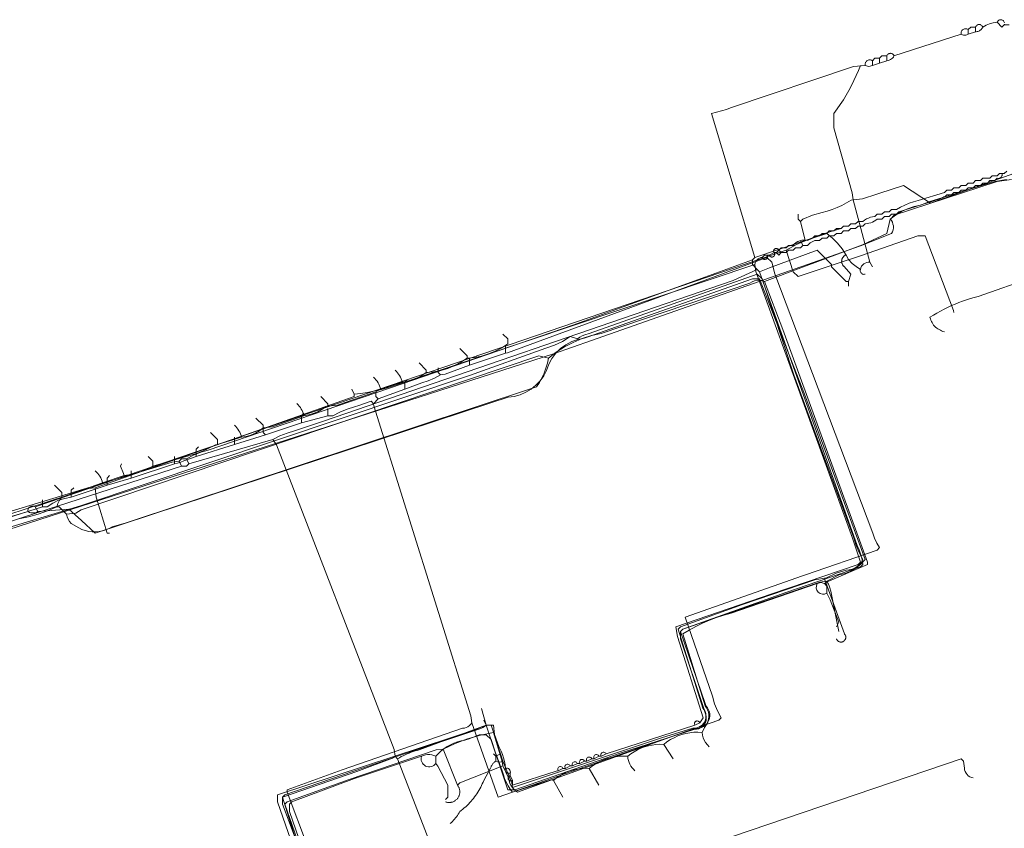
# Model space of a CAD drawing. Header units: inches. Extents: x 158416 to 160804, y 432611 to 437652.
# Tile 136 of 193: x 158708 to 158845, y 436381 to 436493. Entities that reach past the tile are written whole.
import ezdxf

# ---------------------------------------------------------------- set-up
doc = ezdxf.new("R2010")
doc.units = ezdxf.units.IN
doc.header["$MEASUREMENT"] = 0
doc.linetypes.add('COPIER_315', pattern=[0])
doc.linetypes.add('DASHDOT', pattern=[0])
for name, color, linetype in [('4.1-RIOOL-BESTAAND', 251, 'Continuous'), ('4.2-K&L-LAAGSPANNING', 10, 'Continuous'), ('4.2-K&L-LAGEDRUK GAS', 42, 'Continuous'), ('4.2-K&L-MIDDENSPANNING', 10, 'Continuous'), ('4.2-K&L-SIGNAAL KPN', 94, 'Continuous'), ('4.2-K&L-SIGNAAL UPC', 222, 'Continuous'), ('4.2-K&L-WATERLEIDING', 150, 'Continuous')]:
    doc.layers.add(name, color=color, linetype=linetype)

msp = doc.modelspace()

# ---------------------------------------------------------------- linework, layer by layer
at = {"layer": '4.1-RIOOL-BESTAAND', "color": 2, "linetype": 'COPIER_315', "lineweight": 0, "ltscale": 5}
for p, q in [((158775.67, 436446.67), (158775.67, 436447.67)), ((158770.67, 436445), (158770.67, 436446)), ((158751, 436438), (158751, 436439)), ((158738, 436434), (158738, 436435)), ((158729.67, 436431.33), (158729.67, 436432.33)), ((158723.67, 436429.33), (158723.67, 436430.33)), ((158711.33, 436425.33), (158711.33, 436426.33))]:
    msp.add_line(p, q, dxfattribs=at)
for points in [[(158757.33, 436439.67, 0), (158757.4, 436439.37, 0), (158770.88, 436396.3, 0), (158771, 436395.33, 0), (158774.67, 436385, 0), (158795.97, 436392.43, 0), (158796.37, 436392.57, 0), (158805.33, 436395.67, 0), (158805.67, 436396, 0), (158805.15, 436396.97, 0), (158804.74, 436397.98, 0), (158804.43, 436399.03, 0), (158800.67, 436410, 0), (158816.97, 436415.77, 0), (158817.37, 436415.9, 0), (158827.33, 436419.33, 0), (158827.67, 436419.67, 0), (158827.27, 436420.3, 0), (158826.96, 436420.98, 0), (158826.73, 436421.7, 0), (158813.1, 436457.7, 0), (158812.67, 436459.33, 0), (158812, 436460, 0), (158775.97, 436446.73, 0), (158775.67, 436446.67, 0), (158770.67, 436445, 0), (158767.3, 436443.77, 0), (158766.67, 436443.67, 0), (158765.83, 436443.2, 0), (158764.95, 436442.83, 0), (158764.03, 436442.57, 0), (158761.67, 436441.67, 0), (158758, 436440.33, 0), (158757.33, 436439.67, 0), (158757, 436440, 0), (158755.3, 436439.43, 0), (158754.7, 436439.23, 0), (158753.66, 436438.91, 0), (158752.64, 436438.5, 0), (158751.67, 436438, 0), (158751, 436438, 0), (158747.33, 436437, 0), (158742.33, 436435.33, 0), (158738, 436434, 0), (158732.67, 436432.33, 0), (158730.97, 436431.73, 0), (158730.56, 436431.53, 0), (158730.12, 436431.4, 0), (158729.67, 436431.33, 0), (158723.67, 436429.33, 0), (158720.33, 436428.33, 0), (158715.33, 436426.67, 0), (158714.44, 436426.51, 0), (158713.57, 436426.24, 0), (158712.75, 436425.84, 0), (158712, 436425.33, 0), (158711.33, 436425.33, 0), (158684.3, 436416.77, 0)], [(158766.67, 436443.67, 0), (158766.33, 436444, 0), (158766.33, 436444.67, 0)], [(158761.67, 436441.67, 0), (158761.67, 436442.67, 0), (158762, 436443, 0)], [(158758, 436440.33, 0), (158757.67, 436440.67, 0), (158757.67, 436441.33, 0)], [(158747.33, 436437, 0), (158747.33, 436438, 0), (158747.67, 436438.33, 0)], [(158742.33, 436435.33, 0), (158742, 436435.67, 0), (158742, 436436.33, 0)], [(158732.67, 436432.33, 0), (158732.67, 436433.33, 0), (158733, 436433.67, 0)], [(158720.33, 436428.33, 0), (158720.33, 436429.33, 0), (158720.67, 436429.67, 0)], [(158715.33, 436426.67, 0), (158715.33, 436427.67, 0), (158715.67, 436428, 0)], [(158751, 436370.67, 0), (158745.33, 436385.67, 0), (158745.33, 436386, 0), (158752.97, 436388.77, 0), (158769.7, 436394.57, 0), (158769.96, 436394.6, 0), (158770.21, 436394.67, 0), (158770.45, 436394.78, 0), (158770.66, 436394.93, 0), (158770.85, 436395.12, 0), (158771, 436395.33, 0)]]:
    msp.add_polyline3d(points, dxfattribs=at)
at = {"layer": '4.2-K&L-LAAGSPANNING', "linetype": 'DASHDOT', "lineweight": 0, "ltscale": 2}
msp.add_line((158817, 436461.67), (158816.67, 436462.33), dxfattribs=at)
for points in [[(158812.33, 436460.33, 0), (158813, 436460.67, 0), (158812.97, 436460.72, 0), (158812.95, 436460.78, 0), (158812.94, 436460.84, 0), (158812.94, 436460.91, 0), (158812.95, 436460.97, 0), (158812.97, 436461.03, 0), (158813.01, 436461.08, 0), (158813.05, 436461.13, 0), (158813.09, 436461.17, 0), (158813.15, 436461.21, 0), (158813.21, 436461.23, 0), (158813.27, 436461.24, 0), (158813.33, 436461.25, 0), (158813.39, 436461.24, 0), (158813.45, 436461.22, 0), (158813.51, 436461.19, 0), (158813.56, 436461.15, 0), (158813.6, 436461.11, 0), (158813.64, 436461.06, 0), (158813.67, 436461, 0), (158814, 436461.33, 0), (158814.67, 436461.33, 0), (158815, 436461.67, 0), (158815.67, 436461.67, 0), (158815.85, 436461.87, 0), (158816.07, 436462.05, 0), (158816.31, 436462.19, 0), (158816.57, 436462.3, 0), (158816.84, 436462.37, 0), (158817.11, 436462.4, 0), (158817.39, 436462.38, 0), (158817.67, 436462.33, 0), (158818.33, 436462.67, 0), (158818.67, 436463, 0), (158819.33, 436463, 0), (158819.67, 436463.33, 0), (158820.33, 436463.33, 0), (158820.67, 436463.67, 0), (158821.33, 436463.67, 0), (158821.67, 436464, 0), (158822.33, 436464, 0), (158822.67, 436464.33, 0), (158823.33, 436464.33, 0), (158823.67, 436464.67, 0), (158824.33, 436464.67, 0), (158824.67, 436465, 0), (158825.33, 436465, 0), (158825.57, 436465.19, 0), (158825.84, 436465.34, 0), (158826.11, 436465.47, 0), (158826.4, 436465.57, 0), (158826.7, 436465.63, 0), (158827, 436465.67, 0), (158827.33, 436466, 0), (158828, 436466, 0), (158828.33, 436466.33, 0), (158829, 436466.33, 0), (158829.33, 436466.67, 0), (158830, 436466.67, 0), (158830.57, 436466.99, 0), (158831.17, 436467.27, 0), (158831.78, 436467.52, 0), (158832.4, 436467.73, 0), (158833.03, 436467.9, 0), (158836.67, 436469, 0), (158837, 436469.33, 0), (158837.67, 436469.33, 0), (158838, 436469.67, 0), (158838.67, 436469.67, 0), (158839, 436470, 0), (158839.67, 436470, 0), (158840, 436470.33, 0), (158840.67, 436470.33, 0), (158841, 436470.67, 0), (158841.67, 436470.67, 0), (158842, 436471, 0), (158843, 436471, 0), (158843.33, 436471.33, 0), (158844, 436471.33, 0), (158844.33, 436471.67, 0), (158845, 436471.67, 0), (158845.33, 436472, 0)], [(158813.33, 436460.67, 0), (158813.67, 436461, 0), (158814, 436460.67, 0), (158814.67, 436460.67, 0), (158815, 436461, 0), (158815.67, 436461, 0), (158816, 436461.33, 0), (158816.67, 436461.33, 0), (158817, 436461.67, 0), (158817.67, 436461.67, 0), (158818, 436462, 0), (158818.67, 436462.33, 0), (158819.33, 436462.33, 0), (158819.67, 436462.67, 0), (158820.33, 436462.67, 0), (158820.67, 436463, 0), (158821.33, 436463, 0), (158821.67, 436463.33, 0), (158822.33, 436463.33, 0), (158822.67, 436463.67, 0), (158823.33, 436463.67, 0), (158823.67, 436464, 0), (158824.33, 436464, 0), (158824.67, 436464.33, 0), (158825.33, 436464.33, 0), (158825.67, 436464.67, 0), (158825.93, 436464.69, 0), (158826.18, 436464.74, 0), (158826.43, 436464.82, 0), (158826.68, 436464.91, 0), (158826.91, 436465.03, 0), (158827.13, 436465.17, 0), (158827.33, 436465.33, 0), (158828, 436465.33, 0), (158828.33, 436465.67, 0), (158829, 436465.67, 0), (158829.33, 436466, 0), (158830, 436466, 0), (158830.33, 436466.33, 0), (158835.97, 436468.1, 0), (158836.19, 436468.18, 0), (158836.4, 436468.28, 0), (158836.61, 436468.4, 0), (158836.81, 436468.52, 0), (158837, 436468.67, 0), (158837.67, 436468.67, 0), (158838, 436469, 0), (158838.67, 436469, 0), (158839, 436469.33, 0), (158839.67, 436469.33, 0), (158840, 436469.67, 0), (158840.67, 436469.67, 0), (158841, 436470, 0), (158841.67, 436470, 0), (158842, 436470.33, 0), (158842.67, 436470.33, 0), (158843, 436470.67, 0), (158843.67, 436470.67, 0), (158844, 436471, 0), (158844.09, 436470.98, 0), (158844.18, 436470.97, 0), (158844.27, 436470.98, 0), (158844.35, 436471.01, 0), (158844.43, 436471.05, 0), (158844.51, 436471.1, 0), (158844.57, 436471.16, 0), (158844.62, 436471.23, 0), (158844.66, 436471.31, 0), (158844.68, 436471.4, 0), (158844.69, 436471.49, 0), (158844.69, 436471.58, 0), (158844.67, 436471.67, 0)], [(158754.67, 436441, 0), (158755.57, 436441.09, 0), (158756.46, 436441.22, 0), (158757.35, 436441.39, 0), (158758.24, 436441.6, 0), (158759.11, 436441.84, 0), (158759.97, 436442.12, 0), (158810.33, 436459, 0), (158810.37, 436459.19, 0), (158810.44, 436459.37, 0), (158810.53, 436459.53, 0), (158810.65, 436459.68, 0), (158810.8, 436459.8, 0), (158810.97, 436459.9, 0), (158811.15, 436459.96, 0), (158811.33, 436460, 0), (158811.35, 436459.94, 0), (158811.39, 436459.88, 0), (158811.43, 436459.83, 0), (158811.47, 436459.79, 0), (158811.53, 436459.75, 0), (158811.59, 436459.73, 0), (158811.65, 436459.71, 0), (158811.72, 436459.71, 0), (158811.78, 436459.72, 0), (158811.84, 436459.74, 0), (158811.9, 436459.77, 0), (158811.96, 436459.81, 0), (158812, 436459.85, 0), (158812.04, 436459.91, 0), (158812.06, 436459.97, 0), (158812.08, 436460.03, 0), (158812.09, 436460.09, 0), (158812.08, 436460.16, 0), (158812.06, 436460.22, 0), (158812.04, 436460.28, 0), (158812, 436460.33, 0)], [(158811.33, 436460, 0), (158811.67, 436460.33, 0), (158812.33, 436460.33, 0), (158812.34, 436460.31, 0), (158812.35, 436460.28, 0), (158812.36, 436460.25, 0), (158812.38, 436460.23, 0), (158812.39, 436460.2, 0), (158812.41, 436460.18, 0), (158812.43, 436460.16, 0), (158812.45, 436460.14, 0), (158812.47, 436460.12, 0), (158812.49, 436460.11, 0), (158812.52, 436460.09, 0), (158812.54, 436460.08, 0), (158812.57, 436460.07, 0), (158812.6, 436460.06, 0), (158812.63, 436460.05, 0), (158812.65, 436460.05, 0), (158812.68, 436460.05, 0), (158812.71, 436460.04, 0), (158812.74, 436460.05, 0), (158812.77, 436460.05, 0), (158812.79, 436460.06, 0), (158812.82, 436460.06, 0), (158812.85, 436460.07, 0), (158812.87, 436460.08, 0), (158812.9, 436460.1, 0), (158812.92, 436460.11, 0), (158812.95, 436460.13, 0), (158812.97, 436460.15, 0), (158812.99, 436460.17, 0), (158813.01, 436460.19, 0), (158813.02, 436460.22, 0), (158813.04, 436460.24, 0), (158813.05, 436460.26, 0), (158813.06, 436460.29, 0), (158813.07, 436460.32, 0), (158813.08, 436460.35, 0), (158813.08, 436460.37, 0), (158813.08, 436460.4, 0), (158813.09, 436460.43, 0), (158813.08, 436460.46, 0), (158813.08, 436460.49, 0), (158813.07, 436460.51, 0), (158813.07, 436460.54, 0), (158813.06, 436460.57, 0), (158813.05, 436460.59, 0), (158813.03, 436460.62, 0), (158813.02, 436460.64, 0), (158813, 436460.67, 0), (158813.33, 436460.67, 0), (158813.67, 436460.33, 0), (158814, 436460.67, 0)], [(158802, 436395, 0), (158802.67, 436395.33, 0), (158803.17, 436396, 0), (158799.57, 436407.3, 0), (158799.33, 436408.67, 0), (158812.7, 436413.23, 0), (158824.67, 436417.33, 0), (158825, 436417.67, 0), (158823.9, 436420.97, 0), (158810.45, 436458.03, 0), (158810.33, 436459, 0)], [(158700.67, 436422.33, 0), (158717.7, 436427.88, 0), (158718.67, 436428, 0), (158754.67, 436440.67, 0), (158754.67, 436441, 0), (158754.33, 436441.67, 0)], [(158720.67, 436421.67, 0), (158720.33, 436421.67, 0), (158718.79, 436426.69, 0), (158718.67, 436428, 0)], [(158746.9, 436375.97, 0), (158744, 436384.33, 0), (158744, 436385.33, 0), (158768.03, 436393.23, 0), (158771.63, 436394.43, 0), (158773, 436395, 0), (158774, 436395, 0), (158774.13, 436393.69, 0), (158774.77, 436392.03, 0), (158775.07, 436391.37, 0), (158775.26, 436390.91, 0), (158775.41, 436390.45, 0), (158775.54, 436389.97, 0), (158775.62, 436389.49, 0), (158775.67, 436389, 0), (158775.65, 436388.91, 0), (158775.64, 436388.82, 0), (158775.65, 436388.73, 0), (158775.67, 436388.65, 0), (158775.71, 436388.57, 0), (158775.76, 436388.49, 0), (158775.83, 436388.43, 0), (158775.9, 436388.38, 0), (158775.98, 436388.34, 0), (158776.07, 436388.32, 0), (158776.16, 436388.31, 0), (158776.25, 436388.31, 0), (158776.33, 436388.33, 0), (158776.33, 436388, 0), (158776.67, 436387.33, 0)], [(158776.33, 436388, 0), (158776.27, 436387.98, 0), (158776.21, 436387.95, 0), (158776.16, 436387.91, 0), (158776.12, 436387.86, 0), (158776.09, 436387.8, 0), (158776.06, 436387.74, 0), (158776.05, 436387.68, 0), (158776.04, 436387.62, 0), (158776.05, 436387.55, 0), (158776.07, 436387.49, 0), (158776.1, 436387.43, 0), (158776.14, 436387.38, 0), (158776.19, 436387.33, 0), (158776.24, 436387.3, 0), (158776.3, 436387.27, 0), (158776.36, 436387.25, 0), (158776.43, 436387.25, 0), (158776.49, 436387.25, 0), (158776.55, 436387.27, 0), (158776.61, 436387.3, 0), (158776.67, 436387.33, 0), (158776.67, 436386.67, 0), (158782.7, 436388.6, 0), (158783, 436388.67, 0), (158783.67, 436389, 0), (158784, 436389, 0), (158784.67, 436389.33, 0), (158785, 436389.33, 0), (158785.67, 436389.67, 0), (158786, 436389.67, 0), (158786.67, 436390, 0), (158787, 436390, 0), (158787.67, 436390.33, 0), (158788, 436390.33, 0), (158788.67, 436390.67, 0), (158789, 436390.67, 0), (158789.67, 436391, 0), (158802, 436395, 0), (158801.97, 436395.06, 0), (158801.95, 436395.12, 0), (158801.94, 436395.18, 0), (158801.94, 436395.24, 0), (158801.95, 436395.3, 0), (158801.97, 436395.36, 0), (158802.01, 436395.42, 0), (158802.05, 436395.47, 0), (158802.09, 436395.51, 0), (158802.15, 436395.54, 0), (158802.21, 436395.56, 0), (158802.27, 436395.58, 0), (158802.33, 436395.58, 0), (158802.39, 436395.57, 0), (158802.45, 436395.55, 0), (158802.51, 436395.52, 0), (158802.56, 436395.49, 0), (158802.6, 436395.44, 0), (158802.64, 436395.39, 0), (158802.67, 436395.33, 0)], [(158790.3, 436373.77, 0), (158839, 436390.33, 0), (158839.33, 436390, 0), (158839.45, 436389.03, 0), (158839.49, 436388.79, 0), (158839.56, 436388.55, 0), (158839.68, 436388.33, 0), (158839.82, 436388.14, 0), (158840, 436387.97, 0), (158840.21, 436387.83, 0), (158840.43, 436387.73, 0), (158840.67, 436387.67, 0)]]:
    msp.add_polyline3d(points, dxfattribs=at)
for centre, radius, start, end in [((158787.31, 436390.2), 0.375, 20.1124, 213.0051), ((158788.31, 436390.54), 0.375, 20.181, 212.9617), ((158789.31, 436390.87), 0.375, 20.204, 212.9471), ((158783.31, 436388.87), 0.375, 20.204, 212.9471), ((158784.31, 436389.2), 0.375, 20.1124, 213.0051), ((158785.31, 436389.54), 0.375, 20.181, 212.9617), ((158786.31, 436389.87), 0.375, 20.204, 212.9471), ((158775.83, 436388.5), 0.527, 341.5484, 108.4358)]:
    msp.add_arc(centre, radius, start, end, dxfattribs=at)
at = {"layer": '4.2-K&L-LAGEDRUK GAS', "linetype": 'Continuous', "lineweight": 0, "ltscale": 15}
msp.add_line((158774.33, 436390.67), (158775, 436391), dxfattribs=at)
for points in [[(158772.67, 436395.67, 0), (158773, 436395, 0), (158773.67, 436395, 0), (158775, 436391, 0), (158775.33, 436390, 0), (158776.57, 436386.97, 0), (158776.67, 436386.33, 0), (158797.37, 436393.23, 0), (158801.7, 436394.57, 0), (158801.99, 436394.56, 0), (158802.27, 436394.61, 0), (158802.55, 436394.7, 0), (158802.8, 436394.84, 0), (158803.02, 436395.02, 0), (158803.21, 436395.24, 0), (158803.36, 436395.48, 0), (158803.47, 436395.75, 0), (158803.53, 436396.03, 0), (158803.54, 436396.32, 0), (158803.5, 436396.61, 0), (158803.41, 436396.88, 0), (158803.28, 436397.14, 0), (158803.1, 436397.37, 0), (158799.67, 436408.33, 0), (158800, 436408.67, 0), (158808.63, 436411.77, 0), (158818.69, 436415.2, 0), (158820.31, 436415.47, 0), (158821.64, 436416.1, 0), (158823.03, 436416.55, 0), (158823.44, 436416.57, 0), (158823.84, 436416.66, 0), (158824.22, 436416.82, 0), (158824.57, 436417.04, 0), (158824.88, 436417.31, 0), (158825.14, 436417.64, 0), (158825.33, 436418, 0), (158824.82, 436418.97, 0), (158824.41, 436419.98, 0), (158824.1, 436421.03, 0), (158815.77, 436443.7, 0), (158811.33, 436457, 0), (158810.67, 436457.67, 0), (158787.3, 436449.43, 0), (158786.7, 436449.23, 0), (158786.33, 436449.09, 0), (158785.99, 436448.9, 0), (158785.67, 436448.67, 0), (158784.67, 436449, 0), (158783.62, 436448.31, 0), (158782.49, 436447.78, 0), (158781.3, 436447.4, 0), (158770.7, 436443.57, 0), (158716.64, 436425.46, 0), (158704, 436421.67, 0)], [(158821.67, 436407, 0), (158821.69, 436406.94, 0), (158821.72, 436406.88, 0), (158821.76, 436406.82, 0), (158821.8, 436406.77, 0), (158821.85, 436406.72, 0), (158821.9, 436406.68, 0), (158821.96, 436406.64, 0), (158822.02, 436406.61, 0), (158822.08, 436406.58, 0), (158822.14, 436406.56, 0), (158822.21, 436406.55, 0), (158822.28, 436406.54, 0), (158822.35, 436406.55, 0), (158822.41, 436406.55, 0), (158822.48, 436406.57, 0), (158822.54, 436406.59, 0), (158822.6, 436406.62, 0), (158822.66, 436406.65, 0), (158822.72, 436406.69, 0), (158822.77, 436406.73, 0), (158822.81, 436406.78, 0), (158822.86, 436406.84, 0), (158822.89, 436406.89, 0), (158822.92, 436406.95, 0), (158822.94, 436407.02, 0), (158822.96, 436407.08, 0), (158822.97, 436407.15, 0), (158822.97, 436407.22, 0), (158822.97, 436407.28, 0), (158822.96, 436407.35, 0), (158822.94, 436407.42, 0), (158822.92, 436407.48, 0), (158822.89, 436407.54, 0), (158822.85, 436407.6, 0), (158822.81, 436407.65, 0), (158822.77, 436407.7, 0), (158820, 436415.33, 0)], [(158748.1, 436374.03, 0), (158744.67, 436385, 0), (158745, 436385.33, 0), (158760.97, 436390.77, 0), (158771.97, 436394.43, 0), (158772.24, 436394.54, 0), (158772.51, 436394.67, 0), (158772.76, 436394.82, 0), (158773, 436395, 0)], [(158768, 436381.33, 0), (158768.16, 436381.48, 0), (158768.31, 436381.63, 0), (158768.46, 436381.79, 0), (158768.6, 436381.95, 0), (158768.74, 436382.11, 0), (158768.87, 436382.28, 0), (158768.99, 436382.45, 0), (158769.11, 436382.63, 0), (158769.23, 436382.81, 0), (158769.33, 436383, 0), (158769.54, 436383.16, 0), (158769.75, 436383.32, 0), (158769.95, 436383.49, 0), (158770.15, 436383.67, 0), (158770.34, 436383.85, 0), (158770.53, 436384.04, 0), (158770.71, 436384.23, 0), (158770.89, 436384.42, 0), (158771.06, 436384.62, 0), (158771.23, 436384.83, 0), (158771.39, 436385.04, 0), (158771.54, 436385.25, 0), (158771.69, 436385.47, 0), (158771.84, 436385.69, 0), (158771.97, 436385.91, 0), (158772.1, 436386.14, 0), (158772.23, 436386.37, 0), (158772.35, 436386.61, 0), (158772.46, 436386.85, 0), (158772.57, 436387.09, 0), (158772.67, 436387.33, 0), (158773.6, 436389.03, 0), (158773.63, 436389.13, 0), (158773.67, 436389.23, 0), (158773.71, 436389.32, 0), (158773.76, 436389.41, 0), (158773.81, 436389.5, 0), (158773.87, 436389.59, 0), (158773.94, 436389.67, 0), (158774.01, 436389.74, 0), (158774.08, 436389.82, 0), (158774.16, 436389.88, 0), (158774.25, 436389.94, 0), (158774.33, 436390, 0), (158774.33, 436390.67, 0), (158774, 436391, 0)]]:
    msp.add_polyline3d(points, dxfattribs=at)
msp.add_arc((158774.83, 436390.9), 1.03, 241.0203, 298.9797, dxfattribs=at)
at = {"layer": '4.2-K&L-MIDDENSPANNING', "linetype": 'Continuous', "lineweight": 0, "ltscale": 1.75}
msp.add_polyline3d([(158702.3, 436420.78, 0), (158782.37, 436446.6, 0), (158787.63, 436448.43, 0), (158825.03, 436461.6, 0), (158829.33, 436463.33, 0), (158829.46, 436463.57, 0), (158829.54, 436463.83, 0), (158829.58, 436464.09, 0), (158829.58, 436464.36, 0), (158829.53, 436464.63, 0), (158829.45, 436464.88, 0), (158829.33, 436465.12, 0), (158829.17, 436465.33, 0), (158829.7, 436465.88, 0), (158844.02, 436470.53, 0), (158845.98, 436470.81, 0)], dxfattribs=at)
at = {"layer": '4.2-K&L-SIGNAAL KPN', "linetype": 'Continuous', "lineweight": 0, "ltscale": 1.75}
msp.add_line((158710.67, 436424.67), (158710.33, 436425.33), dxfattribs=at)
for points in [[(158709.33, 436424.67, 0), (158709.32, 436424.78, 0), (158709.32, 436424.89, 0), (158709.35, 436424.99, 0), (158709.39, 436425.1, 0), (158709.45, 436425.19, 0), (158709.52, 436425.27, 0), (158709.61, 436425.34, 0), (158709.7, 436425.4, 0), (158709.81, 436425.43, 0), (158709.92, 436425.45, 0), (158710.03, 436425.45, 0), (158710.13, 436425.43, 0), (158710.24, 436425.39, 0), (158710.33, 436425.33, 0), (158814.67, 436461, 0), (158816.13, 436461.77, 0), (158817.63, 436462.45, 0), (158819.17, 436463.05, 0), (158820.74, 436463.57, 0), (158822.33, 436464, 0)], [(158838, 436452.33, 0), (158837.93, 436452.63, 0), (158834, 436463, 0), (158833, 436463, 0), (158825.03, 436460.23, 0), (158821.63, 436459.1, 0), (158816.33, 436457.33, 0), (158815.67, 436458, 0), (158814.67, 436461, 0)], [(158749.1, 436372.37, 0), (158745, 436384, 0), (158745.33, 436384.33, 0), (158753.97, 436387.43, 0), (158766.03, 436391.55, 0), (158767, 436391.67, 0), (158768.68, 436392.44, 0), (158770.42, 436393.08, 0), (158772.19, 436393.61, 0), (158774, 436394, 0), (158775.23, 436389.97, 0), (158775.33, 436389.33, 0), (158776.1, 436387.7, 0), (158776.17, 436387.3, 0), (158776.3, 436386.91, 0), (158776.49, 436386.55, 0), (158776.73, 436386.21, 0), (158777.01, 436385.92, 0), (158777.33, 436385.67, 0), (158802.03, 436394.57, 0), (158802.33, 436394.55, 0), (158802.63, 436394.59, 0), (158802.91, 436394.67, 0), (158803.18, 436394.8, 0), (158803.43, 436394.98, 0), (158803.64, 436395.19, 0), (158803.81, 436395.43, 0), (158803.95, 436395.69, 0), (158804.03, 436395.98, 0), (158804.07, 436396.27, 0), (158804.07, 436396.57, 0), (158804.01, 436396.86, 0), (158803.9, 436397.14, 0), (158803.76, 436397.4, 0), (158803.57, 436397.63, 0), (158803.43, 436398.03, 0), (158800, 436408, 0), (158800.33, 436408.33, 0), (158809.3, 436411.43, 0), (158819.36, 436414.88, 0), (158820.33, 436415, 0), (158822.03, 436415.9, 0), (158822.87, 436416.09, 0), (158823.67, 436416.41, 0), (158824.41, 436416.84, 0), (158825.08, 436417.37, 0), (158825.67, 436418, 0), (158817.23, 436440.97, 0), (158811, 436457, 0), (158810, 436457, 0), (158787.03, 436448.93, 0), (158786.63, 436448.77, 0), (158785.74, 436448.6, 0), (158784.88, 436448.3, 0), (158784.07, 436447.87, 0), (158783.34, 436447.33, 0), (158782.69, 436446.69, 0), (158782.14, 436445.96, 0), (158781.71, 436445.16, 0), (158781.4, 436444.3, 0), (158781, 436443.54, 0), (158780.49, 436442.85, 0), (158779.9, 436442.23, 0), (158779.23, 436441.69, 0), (158778.5, 436441.25, 0), (158777.71, 436440.91, 0), (158776.88, 436440.68, 0), (158776.03, 436440.57, 0), (158773.63, 436439.77, 0), (158718.67, 436421.67, 0), (158716.74, 436423.42, 0), (158715, 436425, 0), (158710.67, 436424.67, 0), (158710.49, 436424.57, 0), (158710.3, 436424.51, 0), (158710.1, 436424.48, 0), (158709.9, 436424.48, 0), (158709.7, 436424.51, 0), (158709.51, 436424.57, 0), (158709.33, 436424.67, 0), (158696.37, 436420.9, 0)], [(158822, 436408, 0), (158820.87, 436413.64, 0), (158820.84, 436413.78, 0), (158820.8, 436413.93, 0), (158820.76, 436414.07, 0), (158820.72, 436414.21, 0), (158820.67, 436414.35, 0), (158820.61, 436414.48, 0), (158820.55, 436414.61, 0), (158820.48, 436414.75, 0), (158820.41, 436414.87, 0), (158820.33, 436415, 0)], [(158767.33, 436384.33, 0), (158767.42, 436384.3, 0), (158767.51, 436384.28, 0), (158767.6, 436384.26, 0), (158767.69, 436384.25, 0), (158767.78, 436384.24, 0), (158767.88, 436384.24, 0), (158767.97, 436384.25, 0), (158768.06, 436384.26, 0), (158768.15, 436384.28, 0), (158768.24, 436384.3, 0), (158768.33, 436384.32, 0), (158768.41, 436384.36, 0), (158768.5, 436384.4, 0), (158768.58, 436384.44, 0), (158768.66, 436384.49, 0), (158768.73, 436384.54, 0), (158768.8, 436384.6, 0), (158768.87, 436384.66, 0), (158768.94, 436384.72, 0), (158769, 436384.79, 0), (158769.05, 436384.87, 0), (158769.1, 436384.94, 0), (158769.15, 436385.02, 0), (158769.19, 436385.11, 0), (158769.23, 436385.19, 0), (158769.26, 436385.28, 0), (158769.28, 436385.37, 0), (158769.3, 436385.45, 0), (158769.32, 436385.55, 0), (158769.33, 436385.64, 0), (158769.33, 436385.73, 0), (158769.33, 436385.82, 0), (158769.32, 436385.91, 0), (158769.31, 436386, 0), (158769.29, 436386.09, 0), (158769.26, 436386.18, 0), (158769.23, 436386.27, 0), (158769.19, 436386.35, 0), (158769.15, 436386.44, 0), (158769.11, 436386.52, 0), (158769.06, 436386.59, 0), (158769, 436386.67, 0), (158767, 436391.67, 0)], [(158769, 436386.67, 0), (158769.33, 436387, 0), (158775.33, 436389.33, 0)]]:
    msp.add_polyline3d(points, dxfattribs=at)
at = {"layer": '4.2-K&L-SIGNAAL UPC', "linetype": 'Continuous', "lineweight": 0, "ltscale": 1.75}
for p, q in [((158799, 436390.33), (158797.67, 436392.33)), ((158788.67, 436386.67), (158787.33, 436389)), ((158783.67, 436385), (158782.33, 436387.33))]:
    msp.add_line(p, q, dxfattribs=at)
for points in [[(158714.67, 436424.33, 0), (158715.97, 436424.46, 0), (158716.7, 436424.93, 0), (158780.33, 436446.33, 0), (158781.67, 436446, 0), (158782.74, 436446.83, 0), (158783.89, 436447.56, 0), (158785.09, 436448.19, 0), (158786.35, 436448.72, 0), (158787.64, 436449.13, 0), (158788.97, 436449.43, 0), (158809.63, 436456.43, 0), (158809.94, 436456.61, 0), (158810.27, 436456.74, 0), (158810.62, 436456.81, 0), (158810.98, 436456.82, 0), (158811.33, 436456.77, 0), (158811.67, 436456.67, 0), (158816.7, 436458.57, 0), (158825.3, 436461.73, 0), (158825.97, 436462.07, 0), (158828.67, 436463.33, 0), (158829.14, 436465.31, 0), (158829.89, 436465.88, 0), (158830.7, 436466.36, 0), (158831.55, 436466.76, 0), (158832.45, 436467.06, 0), (158833.37, 436467.27, 0), (158834.63, 436467.77, 0), (158843.69, 436470.53, 0), (158845.31, 436470.8, 0)], [(158804, 436392, 0), (158803.73, 436392.27, 0), (158803.49, 436392.57, 0), (158803.3, 436392.9, 0), (158803.15, 436393.25, 0), (158803.05, 436393.62, 0), (158803, 436394, 0), (158803.33, 436394.67, 0), (158803.53, 436394.93, 0), (158803.7, 436395.21, 0), (158803.82, 436395.52, 0), (158803.9, 436395.83, 0), (158803.93, 436396.16, 0), (158803.92, 436396.49, 0), (158803.87, 436396.81, 0), (158803.77, 436397.12, 0), (158803.63, 436397.42, 0), (158803.45, 436397.7, 0), (158800.33, 436407.67, 0), (158801.22, 436408.22, 0), (158802.14, 436408.72, 0), (158803.08, 436409.19, 0), (158804.04, 436409.6, 0), (158805.02, 436409.97, 0), (158806.02, 436410.29, 0), (158807.03, 436410.57, 0), (158819, 436414.67, 0), (158819.16, 436414.74, 0), (158819.33, 436414.78, 0), (158819.5, 436414.8, 0), (158819.67, 436414.78, 0), (158819.84, 436414.74, 0), (158820, 436414.67, 0), (158820.37, 436414.93, 0), (158826, 436417.33, 0), (158826, 436417.67, 0), (158814.23, 436449.97, 0), (158811.67, 436456.67, 0)], [(158836.67, 436449.67, 0), (158836.48, 436449.72, 0), (158836.29, 436449.79, 0), (158836.11, 436449.87, 0), (158835.93, 436449.96, 0), (158835.76, 436450.07, 0), (158835.6, 436450.18, 0), (158835.45, 436450.31, 0), (158835.31, 436450.45, 0), (158835.18, 436450.6, 0), (158835.07, 436450.76, 0), (158834.96, 436450.93, 0), (158834.87, 436451.11, 0), (158834.79, 436451.29, 0), (158834.72, 436451.48, 0), (158834.67, 436451.67, 0), (158835.14, 436451.97, 0), (158835.63, 436452.26, 0), (158836.12, 436452.53, 0), (158836.62, 436452.8, 0), (158837.12, 436453.05, 0), (158837.64, 436453.29, 0), (158838.15, 436453.51, 0), (158838.68, 436453.72, 0), (158839.21, 436453.92, 0), (158839.74, 436454.1, 0), (158840.28, 436454.27, 0), (158840.82, 436454.43, 0), (158841.37, 436454.57, 0), (158849.03, 436457.27, 0)], [(158708, 436423.67, 0), (158709.37, 436423.95, 0), (158710.72, 436424.32, 0), (158712.04, 436424.79, 0), (158713.33, 436425.33, 0), (158713.48, 436425.81, 0), (158713.71, 436426.26, 0), (158714, 436426.67, 0), (158719.67, 436428.67, 0), (158722.67, 436429.67, 0), (158723.71, 436429.85, 0), (158724.73, 436430.13, 0), (158725.72, 436430.52, 0), (158726.67, 436431, 0), (158731.63, 436432.43, 0), (158732.6, 436432.72, 0), (158733.55, 436433.07, 0), (158734.47, 436433.47, 0), (158735.37, 436433.93, 0), (158735.67, 436434, 0), (158739, 436435, 0), (158739.66, 436435.09, 0), (158740.31, 436435.28, 0), (158740.92, 436435.55, 0), (158741.49, 436435.9, 0), (158742, 436436.33, 0), (158743.31, 436436.46, 0), (158747.67, 436438, 0), (158748.33, 436438.11, 0), (158748.97, 436438.29, 0), (158749.58, 436438.54, 0), (158750.16, 436438.87, 0), (158750.7, 436439.27, 0), (158751, 436439.33, 0), (158752.31, 436439.46, 0), (158757.67, 436441.33, 0), (158758.33, 436441.67, 0), (158761.33, 436442.67, 0), (158762.05, 436442.78, 0), (158762.75, 436442.97, 0), (158763.43, 436443.24, 0), (158764.07, 436443.58, 0), (158764.67, 436444, 0), (158765.68, 436444.09, 0), (158766.68, 436444.29, 0), (158767.65, 436444.58, 0), (158768.59, 436444.96, 0), (158769.49, 436445.44, 0), (158770.33, 436446, 0), (158771.35, 436446.09, 0), (158772.34, 436446.29, 0), (158773.32, 436446.58, 0), (158774.26, 436446.96, 0), (158775.15, 436447.44, 0), (158776, 436448, 0), (158776, 436448.67, 0), (158775.33, 436449.33, 0)], [(158770.33, 436446, 0), (158770.33, 436446.33, 0), (158769.33, 436447.33, 0)], [(158713.33, 436425.33, 0), (158713.67, 436425.33, 0), (158714.67, 436424.33, 0), (158714.77, 436423.97, 0), (158714.92, 436423.63, 0), (158715.11, 436423.3, 0), (158715.33, 436423, 0), (158716.38, 436422.41, 0), (158716.82, 436422.2, 0), (158717.28, 436422.04, 0), (158717.76, 436421.93, 0), (158718.24, 436421.86, 0), (158718.73, 436421.85, 0), (158719.22, 436421.9, 0), (158719.69, 436421.99, 0), (158720.16, 436422.13, 0), (158720.61, 436422.33, 0), (158721.03, 436422.57, 0), (158722.97, 436423.12, 0), (158779.3, 436441.77, 0), (158780, 436442, 0), (158780.39, 436442.61, 0), (158780.74, 436443.25, 0), (158781.04, 436443.91, 0), (158781.3, 436444.59, 0), (158781.51, 436445.29, 0), (158781.67, 436446, 0)], [(158764.67, 436444, 0), (158764.67, 436444.33, 0), (158763.67, 436445.33, 0)], [(158751, 436439.33, 0), (158751, 436439.67, 0), (158750, 436440.67, 0)], [(158742, 436436.33, 0), (158742, 436436.67, 0), (158741, 436437.67, 0)], [(158735.67, 436434, 0), (158735.67, 436434.67, 0), (158734.67, 436435.67, 0)], [(158726.67, 436431, 0), (158726.67, 436431.67, 0), (158726, 436432.33, 0)], [(158722.67, 436429.67, 0), (158722.6, 436429.97, 0), (158722.17, 436431, 0), (158722.33, 436431.33, 0)], [(158714, 436426.67, 0), (158714, 436427.33, 0), (158713, 436428.33, 0)], [(158821.67, 436408.67, 0), (158822, 436409.33, 0), (158820.8, 436412.4, 0), (158820.33, 436413.33, 0), (158820.33, 436414.33, 0), (158820, 436414.67, 0)], [(158748.22, 436375.64, 0), (158745.67, 436383, 0), (158745.67, 436384, 0), (158746, 436384.33, 0), (158754.7, 436387.57, 0), (158764, 436390.67, 0), (158764.27, 436390.78, 0), (158764.56, 436390.86, 0), (158764.85, 436390.9, 0), (158765.15, 436390.9, 0), (158765.44, 436390.86, 0), (158765.73, 436390.78, 0), (158766, 436390.67, 0), (158766.35, 436391.05, 0), (158766.74, 436391.41, 0), (158767.15, 436391.74, 0), (158767.58, 436392.03, 0), (158768.04, 436392.28, 0), (158768.52, 436392.5, 0), (158769.01, 436392.67, 0), (158769.52, 436392.81, 0), (158770.03, 436392.9, 0), (158770.63, 436393.1, 0), (158772, 436393.67, 0), (158773, 436393.67, 0), (158773.67, 436393, 0), (158774.23, 436391.3, 0), (158775.23, 436388.63, 0), (158775.38, 436388.1, 0), (158775.56, 436387.58, 0), (158775.78, 436387.07, 0), (158776.04, 436386.58, 0), (158776.34, 436386.11, 0), (158776.67, 436385.67, 0), (158782.03, 436387.4, 0), (158782.33, 436387.33, 0), (158782.76, 436387.66, 0), (158783.21, 436387.96, 0), (158783.68, 436388.22, 0), (158784.17, 436388.45, 0), (158784.67, 436388.64, 0), (158785.19, 436388.79, 0), (158785.72, 436388.9, 0), (158786.26, 436388.98, 0), (158786.79, 436389.01, 0), (158787.33, 436389, 0), (158787.79, 436389.35, 0), (158788.27, 436389.66, 0), (158788.77, 436389.93, 0), (158789.3, 436390.16, 0), (158789.84, 436390.35, 0), (158790.39, 436390.5, 0), (158790.95, 436390.61, 0), (158791.52, 436390.67, 0), (158792.09, 436390.69, 0), (158792.67, 436390.67, 0), (158793.09, 436391, 0), (158793.54, 436391.3, 0), (158794.01, 436391.56, 0), (158794.5, 436391.79, 0), (158795.01, 436391.97, 0), (158795.53, 436392.13, 0), (158796.05, 436392.24, 0), (158796.59, 436392.31, 0), (158797.13, 436392.34, 0), (158797.67, 436392.33, 0), (158798.12, 436392.68, 0), (158798.6, 436392.99, 0), (158799.11, 436393.26, 0), (158799.63, 436393.5, 0), (158800.17, 436393.69, 0), (158800.72, 436393.84, 0), (158801.29, 436393.94, 0), (158801.86, 436394.01, 0), (158802.43, 436394.03, 0), (158803, 436394, 0)], [(158767.33, 436384.67, 0), (158767.67, 436385, 0), (158767.67, 436386.67, 0), (158766.27, 436389.3, 0), (158766, 436389.67, 0), (158766, 436390.67, 0)]]:
    msp.add_polyline3d(points, dxfattribs=at)
for centre, radius, start, end in [((158758.22, 436441.93), 3.2, 13.2589, 48.6699), ((158755.22, 436440.93), 3.2, 13.2589, 48.6699), ((158744.56, 436437.27), 3.2, 13.2603, 48.6703), ((158735.89, 436434.27), 3.2, 13.2603, 48.6703), ((158716.56, 436427.93), 3.2, 13.2589, 48.6699), ((158819.83, 436414.17), 0.972, 149.0411, 300.9511), ((158765.08, 436390.33), 1.13, 162.8973, 323.9726), ((158795.54, 436390.85), 2.88, 183.6955, 229.4346)]:
    msp.add_arc(centre, radius, start, end, dxfattribs=at)
at = {"layer": '4.2-K&L-WATERLEIDING', "linetype": 'Continuous', "lineweight": 0, "ltscale": 2}
for p, q in [((158841, 436491.33), (158841, 436492)), ((158840, 436491), (158840, 436491.67)), ((158827.67, 436487), (158827.67, 436487.67)), ((158828.67, 436487.33), (158828.67, 436488)), ((158826.67, 436486.67), (158826.67, 436487.33)), ((158730.67, 436431), (158730.33, 436431.67)), ((158731.67, 436431.33), (158731.33, 436432))]:
    msp.add_line(p, q, dxfattribs=at)
for points in [[(158825.67, 436486.67, 0), (158825.65, 436486.76, 0), (158825.65, 436486.85, 0), (158825.67, 436486.94, 0), (158825.69, 436487.03, 0), (158825.73, 436487.11, 0), (158825.78, 436487.19, 0), (158825.83, 436487.25, 0), (158825.9, 436487.32, 0), (158825.98, 436487.37, 0), (158826.06, 436487.41, 0), (158826.15, 436487.43, 0), (158826.24, 436487.45, 0), (158826.33, 436487.45, 0), (158826.42, 436487.44, 0), (158826.5, 436487.42, 0), (158826.59, 436487.38, 0), (158826.67, 436487.33, 0), (158827, 436487.67, 0), (158827.67, 436487.67, 0), (158828, 436488, 0), (158828.67, 436488, 0), (158828.7, 436488.08, 0), (158828.74, 436488.15, 0), (158828.8, 436488.21, 0), (158828.86, 436488.26, 0), (158828.93, 436488.3, 0), (158829, 436488.34, 0), (158829.08, 436488.35, 0), (158829.17, 436488.36, 0), (158829.25, 436488.35, 0), (158829.33, 436488.34, 0), (158829.4, 436488.3, 0), (158829.47, 436488.26, 0), (158829.54, 436488.21, 0), (158829.59, 436488.15, 0), (158829.63, 436488.08, 0), (158829.67, 436488, 0), (158839, 436491, 0), (158839.1, 436490.95, 0), (158839.21, 436490.91, 0), (158839.33, 436490.89, 0), (158839.44, 436490.87, 0), (158839.56, 436490.87, 0), (158839.67, 436490.89, 0), (158839.79, 436490.91, 0), (158839.9, 436490.95, 0), (158840, 436491, 0), (158841, 436491.33, 0), (158841.11, 436491.34, 0), (158841.23, 436491.37, 0), (158841.34, 436491.4, 0), (158841.44, 436491.44, 0), (158841.54, 436491.5, 0), (158841.64, 436491.56, 0), (158841.73, 436491.63, 0), (158841.81, 436491.71, 0), (158841.88, 436491.8, 0), (158841.95, 436491.9, 0), (158842, 436492, 0)], [(158839, 436491, 0), (158838.99, 436491.11, 0), (158838.99, 436491.22, 0), (158839.01, 436491.33, 0), (158839.05, 436491.43, 0), (158839.11, 436491.52, 0), (158839.19, 436491.61, 0), (158839.27, 436491.68, 0), (158839.37, 436491.73, 0), (158839.47, 436491.76, 0), (158839.58, 436491.78, 0), (158839.69, 436491.78, 0), (158839.8, 436491.76, 0), (158839.9, 436491.72, 0), (158840, 436491.67, 0), (158840.33, 436492, 0), (158841, 436492, 0), (158841.03, 436492.08, 0), (158841.08, 436492.15, 0), (158841.14, 436492.22, 0), (158841.21, 436492.27, 0), (158841.29, 436492.32, 0), (158841.37, 436492.34, 0), (158841.46, 436492.36, 0), (158841.54, 436492.36, 0), (158841.63, 436492.34, 0), (158841.71, 436492.32, 0), (158841.79, 436492.27, 0), (158841.86, 436492.22, 0), (158841.92, 436492.15, 0), (158841.97, 436492.08, 0), (158842, 436492, 0), (158842.47, 436492.26, 0), (158842.96, 436492.45, 0), (158843.47, 436492.59, 0), (158844, 436492.67, 0), (158844.04, 436492.75, 0), (158844.09, 436492.83, 0), (158844.15, 436492.89, 0), (158844.22, 436492.95, 0), (158844.31, 436492.99, 0), (158844.39, 436493.02, 0), (158844.49, 436493.03, 0), (158844.58, 436493.02, 0), (158844.67, 436493, 0), (158844.75, 436492.96, 0), (158844.83, 436492.91, 0), (158844.89, 436492.85, 0), (158844.95, 436492.78, 0), (158844.99, 436492.69, 0), (158845.02, 436492.61, 0)], [(158845, 436492.33, 0), (158844.67, 436492, 0), (158844, 436492.67, 0)], [(158845.02, 436492.42, 0), (158845, 436492.33, 0), (158845.67, 436492.33, 0)], [(158772.33, 436397.33, 0), (158773, 436395, 0), (158776, 436386, 0), (158777, 436386, 0), (158791.63, 436391.1, 0), (158801.97, 436394.43, 0), (158802.24, 436394.45, 0), (158802.5, 436394.51, 0), (158802.75, 436394.61, 0), (158802.97, 436394.76, 0), (158803.17, 436394.94, 0), (158803.34, 436395.15, 0), (158803.47, 436395.39, 0), (158803.55, 436395.65, 0), (158803.59, 436395.91, 0), (158803.58, 436396.18, 0), (158803.53, 436396.45, 0), (158803.43, 436396.7, 0), (158803.23, 436397.3, 0), (158800, 436407, 0), (158800, 436408, 0), (158800.33, 436408.33, 0), (158814.63, 436413.43, 0), (158825, 436417, 0), (158825.33, 436417.33, 0), (158825.23, 436418.01, 0), (158825.07, 436418.68, 0), (158824.85, 436419.34, 0), (158824.57, 436419.97, 0), (158811, 436458, 0), (158810.67, 436458.33, 0), (158810, 436459, 0), (158810, 436459.67, 0), (158810.33, 436460, 0), (158804.33, 436480, 0), (158806.37, 436480.57, 0), (158806.97, 436480.77, 0), (158824.02, 436486.53, 0), (158825.67, 436486.67, 0), (158825.83, 436486.6, 0), (158825.99, 436486.55, 0), (158826.17, 436486.54, 0), (158826.34, 436486.55, 0), (158826.51, 436486.6, 0), (158826.67, 436486.67, 0), (158827.67, 436487, 0), (158828.67, 436487.33, 0), (158828.85, 436487.36, 0), (158829.02, 436487.41, 0), (158829.18, 436487.48, 0), (158829.33, 436487.58, 0), (158829.46, 436487.7, 0), (158829.58, 436487.84, 0), (158829.67, 436488, 0)], [(158826.67, 436458.67, 0), (158826.33, 436459.33, 0), (158824, 436468, 0), (158823.88, 436468.97, 0), (158821.33, 436478, 0), (158821.33, 436480, 0), (158821.78, 436480.62, 0), (158822.21, 436481.25, 0), (158822.63, 436481.89, 0), (158823.02, 436482.54, 0), (158823.4, 436483.2, 0), (158823.76, 436483.88, 0), (158824.1, 436484.56, 0), (158824.42, 436485.25, 0), (158824.72, 436485.96, 0), (158825, 436486.67, 0)], [(158816.67, 436465, 0), (158817, 436465.33, 0), (158818.36, 436465.88, 0), (158819.7, 436466.23, 0), (158820.4, 436466.43, 0), (158821.09, 436466.66, 0), (158821.76, 436466.93, 0), (158822.43, 436467.23, 0), (158823.07, 436467.57, 0), (158823.7, 436467.93, 0), (158824, 436468, 0), (158825.31, 436468.13, 0), (158827.3, 436468.77, 0), (158827.7, 436468.9, 0), (158831, 436470, 0), (158834.73, 436467.53, 0), (158855.97, 436475.07, 0), (158865, 436478.33, 0), (158865.33, 436478.67, 0)], [(158817.33, 436462.33, 0), (158816.67, 436465, 0), (158816.33, 436465.33, 0), (158816.33, 436466, 0)], [(158646.98, 436406.47, 0), (158729.36, 436431.55, 0), (158730.33, 436431.67, 0), (158730.67, 436432, 0), (158731.33, 436432, 0), (158732.3, 436432.51, 0), (158733.32, 436432.93, 0), (158734.37, 436433.23, 0), (158761.3, 436442.43, 0), (158785.03, 436450.6, 0), (158810, 436459.67, 0), (158810.33, 436460, 0), (158817.33, 436462.33, 0), (158820.33, 436463.33, 0), (158821.11, 436462.69, 0), (158821.81, 436461.97, 0), (158822.45, 436461.18, 0), (158823, 436460.33, 0), (158823.37, 436459.72, 0), (158823.84, 436459.17, 0), (158824.39, 436458.71, 0), (158825, 436458.33, 0), (158824.98, 436458.25, 0), (158824.97, 436458.16, 0), (158824.98, 436458.07, 0), (158825.01, 436457.98, 0), (158825.05, 436457.9, 0), (158825.1, 436457.83, 0), (158825.16, 436457.76, 0), (158825.23, 436457.71, 0), (158825.31, 436457.67, 0), (158825.4, 436457.65, 0), (158825.49, 436457.64, 0), (158825.58, 436457.65, 0), (158825.67, 436457.67, 0)], [(158823.33, 436456.67, 0), (158823, 436456.67, 0), (158821, 436458.67, 0), (158821, 436459, 0), (158819, 436461, 0), (158812.37, 436458.57, 0), (158811, 436458, 0)], [(158823.33, 436456, 0), (158823.33, 436456.67, 0), (158823.67, 436457.67, 0), (158822.75, 436458.73, 0), (158822.7, 436458.76, 0), (158822.66, 436458.8, 0), (158822.62, 436458.84, 0), (158822.59, 436458.89, 0), (158822.56, 436458.93, 0), (158822.53, 436458.98, 0), (158822.5, 436459.03, 0), (158822.47, 436459.08, 0), (158822.45, 436459.13, 0), (158822.43, 436459.19, 0), (158822.42, 436459.24, 0), (158822.41, 436459.3, 0), (158822.4, 436459.35, 0), (158822.4, 436459.41, 0), (158822.39, 436459.46, 0), (158822.4, 436459.52, 0), (158822.4, 436459.58, 0), (158822.41, 436459.63, 0), (158822.42, 436459.69, 0), (158822.44, 436459.74, 0), (158822.46, 436459.79, 0), (158822.48, 436459.85, 0), (158822.5, 436459.9, 0), (158822.53, 436459.95, 0), (158822.56, 436459.99, 0), (158822.6, 436460.04, 0), (158822.63, 436460.08, 0), (158822.67, 436460.12, 0), (158822.71, 436460.16, 0), (158822.76, 436460.2, 0), (158822.8, 436460.23, 0), (158822.85, 436460.26, 0), (158822.9, 436460.29, 0), (158822.95, 436460.31, 0), (158823, 436460.33, 0)], [(158663.3, 436409.1, 0), (158710.7, 436424.55, 0), (158730.67, 436431, 0), (158731.33, 436431, 0), (158731.67, 436431.33, 0), (158743.33, 436434.67, 0), (158744.3, 436435.18, 0), (158745.32, 436435.59, 0), (158746.37, 436435.9, 0), (158750.37, 436437.23, 0), (158807.3, 436456.77, 0), (158810.67, 436458.33, 0)], [(158775, 436353.33, 0), (158760.67, 436390.33, 0), (158760.33, 436390.67, 0), (158760.22, 436391.64, 0), (158743.87, 436433.93, 0), (158743.33, 436434.67, 0)], [(158760.67, 436390.33, 0), (158760.93, 436390.48, 0), (158761.19, 436390.63, 0), (158761.45, 436390.76, 0), (158761.72, 436390.89, 0), (158762, 436391.01, 0), (158762.27, 436391.12, 0), (158762.55, 436391.23, 0), (158762.84, 436391.32, 0), (158763.12, 436391.41, 0), (158763.41, 436391.49, 0), (158763.7, 436391.57, 0), (158773, 436395, 0)], [(158746.6, 436378.97, 0), (158744.67, 436384, 0), (158744.67, 436385, 0), (158755.03, 436388.57, 0), (158759.97, 436390.4, 0), (158760.33, 436390.67, 0)]]:
    msp.add_polyline3d(points, dxfattribs=at)
msp.add_arc((158826.23, 436458.09), 1.25, 85.0723, 168.6733, dxfattribs=at)

doc.saveas('drawing.dxf')
